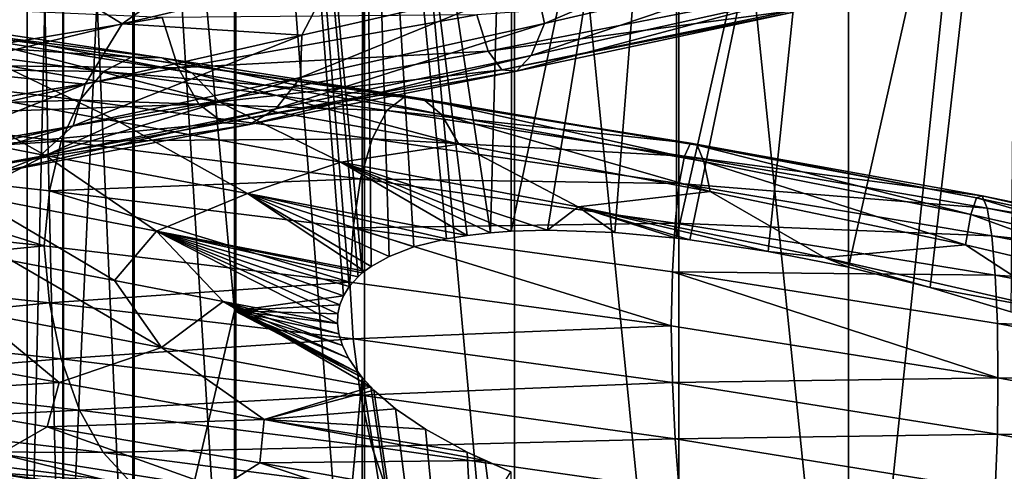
# Model space of a CAD drawing. Header units: metres. Extents: x -109 to 109, y -452 to 89.
# Tile 236 of 256: x -8.53 to 1.6, y -225.25 to -220.61. Entities that reach past the tile are written whole.
import ezdxf

# ---------------------------------------------------------------- set-up
doc = ezdxf.new("R2010")
doc.units = ezdxf.units.M
doc.layers.add('solid_K244270000C71_000_01', color=7, linetype='CONTINUOUS')
doc.layers.add('solid_k244270000c71_000_02', color=7, linetype='CONTINUOUS')

msp = doc.modelspace()

# ---------------------------------------------------------------- linework, layer by layer
at = {"layer": 'solid_K244270000C71_000_01'}
for points in [[(0, -229.722595, 872.870605), (1.767249, -229.698196, 872.686462), (1.767249, -212.790771, 874.421204)], [(0, -212.800186, 874.606689), (0, -229.722595, 872.870605), (1.767249, -212.790771, 874.421204)], [(0, -223.155762, 856.594849), (0, -215.02565, 857.409607), (1.744606, -215.434021, 857.558594)], [(0.841922, -223.36351, 856.611572), (0, -223.155762, 856.594849), (1.744606, -215.434021, 857.558594)], [(1.669951, -223.614487, 856.705383), (0.841922, -223.36351, 856.611572), (1.744606, -215.434021, 857.558594)], [(-1.4875, -222.068878, 855.529907), (-1.424114, -222.378555, 856.153381), (1.206081, -222.924881, 856.060974)], [(-1.4875, -222.068878, 855.529907), (1.206081, -222.924881, 856.060974), (1.259762, -222.613266, 855.437622)], [(1.259762, -222.613266, 855.437622), (3.967868, -223.223495, 855.821716), (1.317658, -222.443481, 854.742676)], [(1.317658, -222.443481, 854.742676), (4.150224, -223.054367, 855.148376), (1.375575, -222.420853, 854.027527)], [(3.967868, -223.223495, 855.821716), (4.150224, -223.054367, 855.148376), (1.317658, -222.443481, 854.742676)], [(1.375575, -222.420853, 854.027527), (4.332646, -223.0327, 854.454407), (1.429319, -222.550598, 853.343384)], [(4.150224, -223.054367, 855.148376), (4.332646, -223.0327, 854.454407), (1.375575, -222.420853, 854.027527)], [(1.429319, -222.550598, 853.343384), (4.501923, -223.163742, 853.789368), (1.475041, -222.831726, 852.737549)], [(4.332646, -223.0327, 854.454407), (4.501923, -223.163742, 853.789368), (1.429319, -222.550598, 853.343384)], [(1.259762, -222.613266, 855.437622), (1.206081, -222.924881, 856.060974), (3.79879, -223.534805, 856.4245)], [(1.259762, -222.613266, 855.437622), (3.79879, -223.534805, 856.4245), (3.967868, -223.223495, 855.821716)], [(1.475041, -222.831726, 852.737549), (4.645933, -223.446457, 853.199219), (1.510291, -223.237427, 852.243408)], [(4.501923, -223.163742, 853.789368), (4.645933, -223.446457, 853.199219), (1.475041, -222.831726, 852.737549)], [(-0.247535, -223.054703, 856.563171), (2.293734, -223.633865, 856.66803), (1.206081, -222.924881, 856.060974)], [(2.293734, -223.633865, 856.66803), (3.79879, -223.534805, 856.4245), (1.206081, -222.924881, 856.060974)], [(-0.247535, -223.054703, 856.563171), (0, -223.155762, 856.594849), (0.841922, -223.36351, 856.611572)], [(-0.247535, -223.054703, 856.563171), (0.841922, -223.36351, 856.611572), (2.293734, -223.633865, 856.66803)], [(-1.810102, -223.202164, 851.99054), (1.532973, -223.735199, 851.890747), (1.538916, -224.292633, 851.709656)], [(1.510291, -223.237427, 852.243408), (4.756962, -223.853912, 852.716431), (1.532973, -223.735199, 851.890747)], [(4.645933, -223.446457, 853.199219), (4.756962, -223.853912, 852.716431), (1.510291, -223.237427, 852.243408)], [(2.293734, -223.633865, 856.66803), (0.841922, -223.36351, 856.611572), (1.669951, -223.614487, 856.705383)], [(1.532973, -223.735199, 851.890747), (4.828402, -224.3535, 852.370361), (1.538916, -224.292633, 851.709656)], [(4.756962, -223.853912, 852.716431), (4.828402, -224.3535, 852.370361), (1.532973, -223.735199, 851.890747)], [(1.538916, -224.292633, 851.709656), (4.858267, -224.913895, 852.191467), (1.533129, -224.873367, 851.720825)], [(4.828402, -224.3535, 852.370361), (4.858267, -224.913895, 852.191467), (1.538916, -224.292633, 851.709656)], [(1.533129, -224.873367, 851.720825), (4.828893, -225.49469, 852.196533), (1.510584, -225.452072, 851.912903)], [(4.858267, -224.913895, 852.191467), (4.828893, -225.49469, 852.196533), (1.533129, -224.873367, 851.720825)]]:
    msp.add_3dface(points, dxfattribs=at)
at = {"layer": 'solid_k244270000c71_000_02'}
for points in [[(-6.320303, -208.846725, 860.614868), (-6.320303, -223.605194, 859.377258), (-7.364774, -212.154678, 861.878479)], [(-5.196816, -223.449951, 858.345825), (-6.320303, -223.605194, 859.377258), (-6.320303, -208.846725, 860.614868)], [(-5.137376, -223.354446, 858.311646), (-5.196816, -223.449951, 858.345825), (-6.320303, -208.846725, 860.614868)], [(-5.046694, -223.253204, 858.255615), (-5.137376, -223.354446, 858.311646), (-6.320303, -208.846725, 860.614868)], [(-5.004099, -223.215439, 858.228699), (-5.046694, -223.253204, 858.255615), (-6.320303, -208.846725, 860.614868)], [(-4.999055, -214.15802, 859.105774), (-5.004099, -223.215439, 858.228699), (-6.320303, -208.846725, 860.614868)], [(-7.364774, -212.154678, 861.878479), (-8.086726, -228.261978, 861.848022), (-8.086726, -212.23703, 863.502136)], [(-7.364774, -212.154678, 861.878479), (-7.364774, -228.048416, 860.236328), (-8.086726, -228.261978, 861.848022)], [(-6.320303, -223.605194, 859.377258), (-7.364774, -228.048416, 860.236328), (-7.364774, -212.154678, 861.878479)], [(-8.086726, -212.23703, 863.502136), (-8.454546, -228.490616, 863.573364), (-8.454546, -212.32518, 865.240295)], [(-8.086726, -212.23703, 863.502136), (-8.086726, -228.261978, 861.848022), (-8.454546, -228.490616, 863.573364)], [(-8.454546, -212.32518, 865.240295), (-8.452125, -228.724289, 865.336792), (-8.452125, -212.415283, 867.016907)], [(-8.454546, -212.32518, 865.240295), (-8.454546, -228.490616, 863.573364), (-8.452125, -228.724289, 865.336792)], [(-8.452125, -212.415283, 867.016907), (-8.079568, -228.952789, 867.061157), (-8.079568, -212.503387, 868.754089)], [(-8.452125, -212.415283, 867.016907), (-8.452125, -228.724289, 865.336792), (-8.079568, -228.952789, 867.061157)], [(-8.079568, -212.503387, 868.754089), (-7.353192, -229.166107, 868.670898), (-7.353192, -212.585632, 870.375793)], [(-8.079568, -212.503387, 868.754089), (-8.079568, -228.952789, 867.061157), (-7.353192, -229.166107, 868.670898)], [(-7.353192, -212.585632, 870.375793), (-6.304805, -229.354889, 870.095459), (-6.304805, -212.658417, 871.810974)], [(-7.353192, -212.585632, 870.375793), (-7.353192, -229.166107, 868.670898), (-6.304805, -229.354889, 870.095459)], [(-6.304805, -212.658417, 871.810974), (-4.980319, -229.510864, 871.272583), (-4.980319, -212.718552, 872.996826)], [(-6.304805, -212.658417, 871.810974), (-6.304805, -229.354889, 870.095459), (-4.980319, -229.510864, 871.272583)], [(-4.980319, -212.718552, 872.996826), (-3.437735, -229.627228, 872.150635), (-3.437735, -212.763428, 873.881409)], [(-4.980319, -212.718552, 872.996826), (-4.980319, -229.510864, 871.272583), (-3.437735, -229.627228, 872.150635)], [(-3.437735, -212.763428, 873.881409), (-1.744606, -229.698853, 872.691162), (-1.744606, -212.791046, 874.425964)], [(-3.437735, -212.763428, 873.881409), (-3.437735, -229.627228, 872.150635), (-1.744606, -229.698853, 872.691162)], [(-1.744606, -212.791046, 874.425964), (0, -229.722595, 872.870605), (0, -212.800186, 874.606689)], [(-1.744606, -212.791046, 874.425964), (-1.744606, -229.698853, 872.691162), (0, -229.722595, 872.870605)], [(-4.981147, -223.196823, 858.214172), (-5.004099, -223.215439, 858.228699), (-4.999055, -214.15802, 859.105774)], [(-4.914309, -223.148346, 858.171875), (-4.981147, -223.196823, 858.214172), (-4.999055, -214.15802, 859.105774)], [(-4.728751, -223.044464, 858.055603), (-4.914309, -223.148346, 858.171875), (-4.999055, -214.15802, 859.105774)], [(-4.474492, -222.946671, 857.902466), (-4.728751, -223.044464, 858.055603), (-4.999055, -214.15802, 859.105774)], [(-4.13848, -222.863464, 857.71344), (-4.474492, -222.946671, 857.902466), (-4.999055, -214.15802, 859.105774)], [(-3.92521, -222.82869, 857.601868), (-4.13848, -222.863464, 857.71344), (-4.999055, -214.15802, 859.105774)], [(-3.684979, -222.801849, 857.483948), (-3.92521, -222.82869, 857.601868), (-4.999055, -214.15802, 859.105774)], [(-3.458888, -214.350021, 858.199219), (-3.684979, -222.801849, 857.483948), (-4.999055, -214.15802, 859.105774)], [(-3.458888, -214.350021, 858.199219), (-3.469992, -222.786743, 857.385254), (-3.684979, -222.801849, 857.483948)], [(-1.767249, -214.662766, 857.624146), (-3.469992, -222.786743, 857.385254), (-3.458888, -214.350021, 858.199219)], [(-1.767249, -214.662766, 857.624146), (-3.098635, -222.776749, 857.229736), (-3.469992, -222.786743, 857.385254)], [(-1.767249, -214.662766, 857.624146), (-2.403983, -222.800003, 856.987366), (-3.098635, -222.776749, 857.229736)], [(-1.767249, -214.662766, 857.624146), (-1.769144, -222.857574, 856.81842), (-2.403983, -222.800003, 856.987366)], [(-1.767249, -214.662766, 857.624146), (0, -215.02565, 857.409607), (-1.769144, -222.857574, 856.81842)], [(-1.631445, -222.873886, 856.788147), (-1.769144, -222.857574, 856.81842), (0, -215.02565, 857.409607)], [(-0.825107, -222.993423, 856.655029), (-1.631445, -222.873886, 856.788147), (0, -215.02565, 857.409607)], [(-0.825107, -222.993423, 856.655029), (0, -215.02565, 857.409607), (0, -223.155762, 856.594849)], [(-3.12808, -220.65152, 885.915833), (-3.221327, -220.220642, 885.359863), (-0.715822, -219.620224, 885.772766)], [(-0.516443, -220.04686, 886.304565), (-3.12808, -220.65152, 885.915833), (-0.715822, -219.620224, 885.772766)], [(-8.191785, -220.212219, 882.25238), (-9.975617, -220.663269, 880.580688), (-8.724087, -219.684402, 881.75293)], [(-7.475451, -220.65506, 883.047546), (-8.191785, -220.212219, 882.25238), (-6.150675, -219.716278, 883.584473)], [(-5.299277, -220.144638, 884.242493), (-7.475451, -220.65506, 883.047546), (-6.150675, -219.716278, 883.584473)], [(-3.267411, -220.97879, 886.532166), (-3.12808, -220.65152, 885.915833), (-0.516443, -220.04686, 886.304565)], [(-0.539446, -220.374176, 886.936218), (-3.267411, -220.97879, 886.532166), (-0.516443, -220.04686, 886.304565)], [(-9.417956, -221.118179, 881.48877), (-9.975617, -220.663269, 880.580688), (-8.191785, -220.212219, 882.25238)], [(-7.475451, -220.65506, 883.047546), (-9.417956, -221.118179, 881.48877), (-8.191785, -220.212219, 882.25238)], [(-5.625711, -220.771881, 884.511597), (-7.475451, -220.65506, 883.047546), (-5.299277, -220.144638, 884.242493)], [(-5.641387, -221.204315, 885.072693), (-5.625711, -220.771881, 884.511597), (-3.221327, -220.220642, 885.359863)], [(-3.12808, -220.65152, 885.915833), (-5.641387, -221.204315, 885.072693), (-3.221327, -220.220642, 885.359863)], [(-3.221327, -220.220642, 885.359863), (-5.625711, -220.771881, 884.511597), (-5.299277, -220.144638, 884.242493)], [(-3.825118, -220.561493, 889.184265), (-3.706828, -220.933945, 888.591797), (-0.611993, -220.327454, 889.040894)], [(-0.611993, -220.327454, 889.040894), (-3.706828, -220.933945, 888.591797), (-0.589017, -220.52153, 888.355591)], [(-3.417562, -221.139648, 887.21698), (-3.267411, -220.97879, 886.532166), (-0.539446, -220.374176, 886.936218)], [(-0.564236, -220.534744, 887.636902), (-3.417562, -221.139648, 887.21698), (-0.539446, -220.374176, 886.936218)], [(-10.137785, -220.454575, 887.35437), (-9.988704, -221.072662, 887.05249), (-7.062748, -220.589691, 888.627014)], [(-3.706828, -220.933945, 888.591797), (-3.567659, -221.12706, 887.920288), (-0.589017, -220.52153, 888.355591)], [(-0.589017, -220.52153, 888.355591), (-3.567659, -221.12706, 887.920288), (-0.564236, -220.534744, 887.636902)], [(-3.567659, -221.12706, 887.920288), (-3.417562, -221.139648, 887.21698), (-0.564236, -220.534744, 887.636902)], [(-7.062748, -220.589691, 888.627014), (-9.988704, -221.072662, 887.05249), (-6.898473, -221.10701, 888.168762)], [(-9.53485, -220.633316, 858.039856), (-7.068722, -221.003647, 856.50769), (-9.953952, -220.63678, 857.456909)], [(-6.758131, -221.15921, 857.135864), (-7.068722, -221.003647, 856.50769), (-9.53485, -220.633316, 858.039856)], [(-9.115899, -220.779678, 858.604126), (-6.758131, -221.15921, 857.135864), (-9.53485, -220.633316, 858.039856)], [(-7.062748, -220.589691, 888.627014), (-6.898473, -221.10701, 888.168762), (-3.825118, -220.561493, 889.184265)], [(-3.825118, -220.561493, 889.184265), (-6.898473, -221.10701, 888.168762), (-3.706828, -220.933945, 888.591797)], [(-9.953952, -220.63678, 857.456909), (-7.379426, -220.996658, 855.860474), (-10.342853, -220.793808, 856.896851)], [(-7.068722, -221.003647, 856.50769), (-7.379426, -220.996658, 855.860474), (-9.953952, -220.63678, 857.456909)], [(-7.85483, -221.272842, 883.25354), (-9.417956, -221.118179, 881.48877), (-7.475451, -220.65506, 883.047546)], [(-5.625711, -220.771881, 884.511597), (-7.85483, -221.272842, 883.25354), (-7.475451, -220.65506, 883.047546)], [(-5.892666, -221.528671, 885.653748), (-5.641387, -221.204315, 885.072693), (-3.12808, -220.65152, 885.915833)], [(-3.267411, -220.97879, 886.532166), (-5.892666, -221.528671, 885.653748), (-3.12808, -220.65152, 885.915833)], [(-10.342853, -220.793808, 856.896851), (-7.66774, -221.142563, 855.24054), (-10.673707, -221.101883, 856.398254)], [(-7.379426, -220.996658, 855.860474), (-7.66774, -221.142563, 855.24054), (-10.342853, -220.793808, 856.896851)], [(-9.115899, -220.779678, 858.604126), (-8.727453, -221.072037, 859.107849), (-6.470154, -221.458969, 857.698547)], [(-9.115899, -220.779678, 858.604126), (-6.470154, -221.458969, 857.698547), (-6.758131, -221.15921, 857.135864)], [(-7.978501, -221.703918, 883.799988), (-7.85483, -221.272842, 883.25354), (-5.625711, -220.771881, 884.511597)], [(-5.641387, -221.204315, 885.072693), (-7.978501, -221.703918, 883.799988), (-5.625711, -220.771881, 884.511597)], [(-6.898473, -221.10701, 888.168762), (-6.68514, -221.479019, 887.604675), (-3.706828, -220.933945, 888.591797)], [(-3.706828, -220.933945, 888.591797), (-6.68514, -221.479019, 887.604675), (-3.567659, -221.12706, 887.920288)], [(-7.379426, -220.996658, 855.860474), (-4.57305, -221.40863, 854.73877), (-7.66774, -221.142563, 855.24054)], [(-4.380506, -221.423691, 855.430176), (-4.57305, -221.40863, 854.73877), (-7.379426, -220.996658, 855.860474)], [(-7.068722, -221.003647, 856.50769), (-4.380506, -221.423691, 855.430176), (-7.379426, -220.996658, 855.860474)], [(-4.188031, -221.586441, 856.102234), (-4.380506, -221.423691, 855.430176), (-7.068722, -221.003647, 856.50769)], [(-6.758131, -221.15921, 857.135864), (-4.188031, -221.586441, 856.102234), (-7.068722, -221.003647, 856.50769)], [(-6.163459, -221.687103, 886.300903), (-5.892666, -221.528671, 885.653748), (-3.267411, -220.97879, 886.532166)], [(-3.417562, -221.139648, 887.21698), (-6.163459, -221.687103, 886.300903), (-3.267411, -220.97879, 886.532166)], [(-10.673707, -221.101883, 856.398254), (-7.913022, -221.439423, 854.690674), (-10.928786, -221.532608, 855.988464)], [(-7.66774, -221.142563, 855.24054), (-7.913022, -221.439423, 854.690674), (-10.673707, -221.101883, 856.398254)], [(-9.988704, -221.072662, 887.05249), (-9.756373, -221.588593, 886.628174), (-6.898473, -221.10701, 888.168762)], [(-7.85483, -221.272842, 883.25354), (-9.838444, -221.724167, 881.623474), (-9.417956, -221.118179, 881.48877)], [(-6.898473, -221.10701, 888.168762), (-9.756373, -221.588593, 886.628174), (-6.68514, -221.479019, 887.604675)], [(-9.546457, -221.289108, 860.474182), (-7.505231, -221.661362, 858.89032), (-8.727453, -221.072037, 859.107849)], [(-7.505231, -221.661362, 858.89032), (-6.470154, -221.458969, 857.698547), (-8.727453, -221.072037, 859.107849)], [(-7.66774, -221.142563, 855.24054), (-4.751719, -221.546051, 854.077515), (-7.913022, -221.439423, 854.690674)], [(-4.57305, -221.40863, 854.73877), (-4.751719, -221.546051, 854.077515), (-7.66774, -221.142563, 855.24054)], [(-6.68514, -221.479019, 887.604675), (-6.434155, -221.672836, 886.967102), (-3.567659, -221.12706, 887.920288)], [(-3.567659, -221.12706, 887.920288), (-6.434155, -221.672836, 886.967102), (-3.417562, -221.139648, 887.21698)], [(-6.434155, -221.672836, 886.967102), (-6.163459, -221.687103, 886.300903), (-3.417562, -221.139648, 887.21698)], [(-8.33388, -222.022446, 884.32666), (-7.978501, -221.703918, 883.799988), (-5.641387, -221.204315, 885.072693)], [(-5.892666, -221.528671, 885.653748), (-8.33388, -222.022446, 884.32666), (-5.641387, -221.204315, 885.072693)], [(-6.758131, -221.15921, 857.135864), (-6.470154, -221.458969, 857.698547), (-4.009571, -221.892075, 856.7052)], [(-6.758131, -221.15921, 857.135864), (-4.009571, -221.892075, 856.7052), (-4.188031, -221.586441, 856.102234)], [(-10.093491, -221.651566, 861.574524), (-8.266455, -222.006622, 859.893372), (-9.546457, -221.289108, 860.474182)], [(-10.066047, -222.15097, 882.136719), (-9.838444, -221.724167, 881.623474), (-7.85483, -221.272842, 883.25354)], [(-7.978501, -221.703918, 883.799988), (-10.066047, -222.15097, 882.136719), (-7.85483, -221.272842, 883.25354)], [(-8.266455, -222.006622, 859.893372), (-7.505231, -221.661362, 858.89032), (-9.546457, -221.289108, 860.474182)], [(-7.913022, -221.439423, 854.690674), (-8.102126, -221.859512, 854.241028), (-10.928786, -221.532608, 855.988464)], [(-7.913022, -221.439423, 854.690674), (-4.90372, -221.834473, 853.492065), (-8.102126, -221.859512, 854.241028)], [(-4.751719, -221.546051, 854.077515), (-4.90372, -221.834473, 853.492065), (-7.913022, -221.439423, 854.690674)], [(-4.57305, -221.40863, 854.73877), (-1.62425, -221.880905, 854.121033), (-4.751719, -221.546051, 854.077515)], [(-1.555862, -221.901291, 854.835327), (-1.62425, -221.880905, 854.121033), (-4.57305, -221.40863, 854.73877)], [(-4.380506, -221.423691, 855.430176), (-1.555862, -221.901291, 854.835327), (-4.57305, -221.40863, 854.73877)], [(-1.4875, -222.068878, 855.529907), (-1.555862, -221.901291, 854.835327), (-4.380506, -221.423691, 855.430176)], [(-4.188031, -221.586441, 856.102234), (-1.4875, -222.068878, 855.529907), (-4.380506, -221.423691, 855.430176)], [(-10.928786, -221.532608, 855.988464), (-8.102126, -221.859512, 854.241028), (-11.092916, -222.051758, 855.692322)], [(-9.756373, -221.588593, 886.628174), (-9.454659, -221.961121, 886.108704), (-6.68514, -221.479019, 887.604675)], [(-6.68514, -221.479019, 887.604675), (-9.454659, -221.961121, 886.108704), (-6.434155, -221.672836, 886.967102)], [(-8.716858, -222.175705, 884.915771), (-8.33388, -222.022446, 884.32666), (-5.892666, -221.528671, 885.653748)], [(-6.163459, -221.687103, 886.300903), (-8.716858, -222.175705, 884.915771), (-5.892666, -221.528671, 885.653748)], [(-7.505231, -221.661362, 858.89032), (-5.225837, -222.074539, 857.68988), (-6.470154, -221.458969, 857.698547)], [(-5.225837, -222.074539, 857.68988), (-4.009571, -221.892075, 856.7052), (-6.470154, -221.458969, 857.698547)], [(-4.751719, -221.546051, 854.077515), (-1.687709, -222.012833, 853.438049), (-4.90372, -221.834473, 853.492065)], [(-1.62425, -221.880905, 854.121033), (-1.687709, -222.012833, 853.438049), (-4.751719, -221.546051, 854.077515)], [(-4.188031, -221.586441, 856.102234), (-4.009571, -221.892075, 856.7052), (-1.424114, -222.378555, 856.153381)], [(-4.188031, -221.586441, 856.102234), (-1.424114, -222.378555, 856.153381), (-1.4875, -222.068878, 855.529907)], [(-10.51441, -222.460846, 882.591797), (-10.066047, -222.15097, 882.136719), (-7.978501, -221.703918, 883.799988)], [(-8.33388, -222.022446, 884.32666), (-10.51441, -222.460846, 882.591797), (-7.978501, -221.703918, 883.799988)], [(-9.05019, -222.411804, 860.845337), (-8.266455, -222.006622, 859.893372), (-10.093491, -221.651566, 861.574524)], [(-9.454659, -221.961121, 886.108704), (-9.099696, -222.157394, 885.524231), (-6.434155, -221.672836, 886.967102)], [(-6.434155, -221.672836, 886.967102), (-9.099696, -222.157394, 885.524231), (-6.163459, -221.687103, 886.300903)], [(-9.099696, -222.157394, 885.524231), (-8.716858, -222.175705, 884.915771), (-6.163459, -221.687103, 886.300903)], [(-8.266455, -222.006622, 859.893372), (-6.183937, -222.397003, 858.553589), (-7.505231, -221.661362, 858.89032)], [(-6.183937, -222.397003, 858.553589), (-5.225837, -222.074539, 857.68988), (-7.505231, -221.661362, 858.89032)], [(-4.90372, -221.834473, 853.492065), (-5.020909, -222.246658, 853.014648), (-8.102126, -221.859512, 854.241028)], [(-4.90372, -221.834473, 853.492065), (-1.741697, -222.295914, 852.83374), (-5.020909, -222.246658, 853.014648)], [(-1.687709, -222.012833, 853.438049), (-1.741697, -222.295914, 852.83374), (-4.90372, -221.834473, 853.492065)], [(-8.102126, -221.859512, 854.241028), (-8.223804, -222.369354, 853.918884), (-11.092916, -222.051758, 855.692322)], [(-8.102126, -221.859512, 854.241028), (-5.020909, -222.246658, 853.014648), (-8.223804, -222.369354, 853.918884)], [(-5.225837, -222.074539, 857.68988), (-2.780577, -222.536667, 856.906616), (-4.009571, -221.892075, 856.7052)], [(-2.780577, -222.536667, 856.906616), (-1.424114, -222.378555, 856.153381), (-4.009571, -221.892075, 856.7052)], [(-1.62425, -221.880905, 854.121033), (1.375575, -222.420853, 854.027527), (-1.687709, -222.012833, 853.438049)], [(1.317658, -222.443481, 854.742676), (1.375575, -222.420853, 854.027527), (-1.62425, -221.880905, 854.121033)], [(-1.555862, -221.901291, 854.835327), (1.317658, -222.443481, 854.742676), (-1.62425, -221.880905, 854.121033)], [(1.259762, -222.613266, 855.437622), (1.317658, -222.443481, 854.742676), (-1.555862, -221.901291, 854.835327)], [(-1.4875, -222.068878, 855.529907), (1.259762, -222.613266, 855.437622), (-1.555862, -221.901291, 854.835327)], [(-11.092916, -222.051758, 855.692322), (-8.276824, -222.934662, 853.756592), (-11.153369, -222.625076, 855.536682)], [(-11.092916, -222.051758, 855.692322), (-8.223804, -222.369354, 853.918884), (-8.276824, -222.934662, 853.756592)], [(-10.997592, -222.606232, 883.104187), (-10.51441, -222.460846, 882.591797), (-8.33388, -222.022446, 884.32666)], [(-8.716858, -222.175705, 884.915771), (-10.997592, -222.606232, 883.104187), (-8.33388, -222.022446, 884.32666)], [(-9.05019, -222.411804, 860.845337), (-7.123939, -222.784073, 859.349182), (-8.266455, -222.006622, 859.893372)], [(-7.123939, -222.784073, 859.349182), (-6.183937, -222.397003, 858.553589), (-8.266455, -222.006622, 859.893372)], [(-1.687709, -222.012833, 853.438049), (1.429319, -222.550598, 853.343384), (-1.741697, -222.295914, 852.83374)], [(1.375575, -222.420853, 854.027527), (1.429319, -222.550598, 853.343384), (-1.687709, -222.012833, 853.438049)], [(-6.183937, -222.397003, 858.553589), (-3.92521, -222.82869, 857.601868), (-5.225837, -222.074539, 857.68988)], [(-5.225837, -222.074539, 857.68988), (-3.92521, -222.82869, 857.601868), (-3.684979, -222.801849, 857.483948)], [(-5.225837, -222.074539, 857.68988), (-3.684979, -222.801849, 857.483948), (-3.469992, -222.786743, 857.385254)], [(-5.225837, -222.074539, 857.68988), (-3.469992, -222.786743, 857.385254), (-3.098635, -222.776749, 857.229736)], [(-5.225837, -222.074539, 857.68988), (-3.098635, -222.776749, 857.229736), (-2.780577, -222.536667, 856.906616)], [(-5.020909, -222.246658, 853.014648), (-5.096313, -222.749695, 852.674133), (-8.223804, -222.369354, 853.918884)], [(-5.020909, -222.246658, 853.014648), (-1.78332, -222.703217, 852.341309), (-5.096313, -222.749695, 852.674133)], [(-1.741697, -222.295914, 852.83374), (-1.78332, -222.703217, 852.341309), (-5.020909, -222.246658, 853.014648)], [(-1.741697, -222.295914, 852.83374), (1.475041, -222.831726, 852.737549), (-1.78332, -222.703217, 852.341309)], [(1.429319, -222.550598, 853.343384), (1.475041, -222.831726, 852.737549), (-1.741697, -222.295914, 852.83374)], [(-9.05019, -222.411804, 860.845337), (-8.606345, -223.090607, 860.499756), (-7.555635, -223.293182, 859.678162)], [(-9.05019, -222.411804, 860.845337), (-7.555635, -223.293182, 859.678162), (-7.123939, -222.784073, 859.349182)], [(-8.223804, -222.369354, 853.918884), (-5.131908, -223.309891, 852.502197), (-8.276824, -222.934662, 853.756592)], [(-8.223804, -222.369354, 853.918884), (-5.096313, -222.749695, 852.674133), (-5.131908, -223.309891, 852.502197)], [(-7.123939, -222.784073, 859.349182), (-4.981147, -223.196823, 858.214172), (-6.183937, -222.397003, 858.553589)], [(-6.183937, -222.397003, 858.553589), (-4.981147, -223.196823, 858.214172), (-4.914309, -223.148346, 858.171875)], [(-6.183937, -222.397003, 858.553589), (-4.914309, -223.148346, 858.171875), (-4.728751, -223.044464, 858.055603)], [(-6.183937, -222.397003, 858.553589), (-4.728751, -223.044464, 858.055603), (-4.474492, -222.946671, 857.902466)], [(-6.183937, -222.397003, 858.553589), (-4.474492, -222.946671, 857.902466), (-4.13848, -222.863464, 857.71344)], [(-6.183937, -222.397003, 858.553589), (-4.13848, -222.863464, 857.71344), (-3.92521, -222.82869, 857.601868)], [(-2.780577, -222.536667, 856.906616), (-0.247535, -223.054703, 856.563171), (-1.424114, -222.378555, 856.153381)], [(-0.247535, -223.054703, 856.563171), (1.206081, -222.924881, 856.060974), (-1.424114, -222.378555, 856.153381)], [(-2.780577, -222.536667, 856.906616), (-3.098635, -222.776749, 857.229736), (-2.403983, -222.800003, 856.987366)], [(-2.780577, -222.536667, 856.906616), (-2.403983, -222.800003, 856.987366), (-1.769144, -222.857574, 856.81842)], [(-2.780577, -222.536667, 856.906616), (-1.769144, -222.857574, 856.81842), (-1.631445, -222.873886, 856.788147)], [(-2.780577, -222.536667, 856.906616), (-1.631445, -222.873886, 856.788147), (-0.825107, -222.993423, 856.655029)], [(-2.780577, -222.536667, 856.906616), (-0.825107, -222.993423, 856.655029), (-0.247535, -223.054703, 856.563171)], [(-11.153369, -222.625076, 855.536682), (-8.276824, -222.934662, 853.756592), (-11.094045, -223.214172, 855.533386)], [(-5.096313, -222.749695, 852.674133), (-1.823903, -223.759949, 851.811829), (-5.131908, -223.309891, 852.502197)], [(-1.78332, -222.703217, 852.341309), (-1.810102, -223.202164, 851.99054), (-5.096313, -222.749695, 852.674133)], [(-5.096313, -222.749695, 852.674133), (-1.810102, -223.202164, 851.99054), (-1.823903, -223.759949, 851.811829)], [(-1.78332, -222.703217, 852.341309), (1.510291, -223.237427, 852.243408), (-1.810102, -223.202164, 851.99054)], [(1.475041, -222.831726, 852.737549), (1.510291, -223.237427, 852.243408), (-1.78332, -222.703217, 852.341309)], [(-7.123939, -222.784073, 859.349182), (-7.555635, -223.293182, 859.678162), (-6.437478, -223.506821, 858.963257)], [(-7.123939, -222.784073, 859.349182), (-5.258581, -223.733643, 858.359497), (-5.254601, -223.636856, 858.368286)], [(-7.123939, -222.784073, 859.349182), (-6.437478, -223.506821, 858.963257), (-5.258581, -223.733643, 858.359497)], [(-7.123939, -222.784073, 859.349182), (-5.254601, -223.636856, 858.368286), (-5.234445, -223.543106, 858.363892)], [(-7.123939, -222.784073, 859.349182), (-5.234445, -223.543106, 858.363892), (-5.196816, -223.449951, 858.345825)], [(-7.123939, -222.784073, 859.349182), (-5.196816, -223.449951, 858.345825), (-5.137376, -223.354446, 858.311646)], [(-7.123939, -222.784073, 859.349182), (-5.137376, -223.354446, 858.311646), (-5.046694, -223.253204, 858.255615)], [(-7.123939, -222.784073, 859.349182), (-5.046694, -223.253204, 858.255615), (-5.004099, -223.215439, 858.228699)], [(-7.123939, -222.784073, 859.349182), (-5.004099, -223.215439, 858.228699), (-4.981147, -223.196823, 858.214172)], [(-8.276824, -222.934662, 853.756592), (-8.224642, -223.520477, 853.757751), (-11.094045, -223.214172, 855.533386)], [(-8.276824, -222.934662, 853.756592), (-5.131908, -223.309891, 852.502197), (-8.224642, -223.520477, 853.757751)], [(-0.247535, -223.054703, 856.563171), (-0.825107, -222.993423, 856.655029), (0, -223.155762, 856.594849)], [(-9.005965, -223.615692, 860.642212), (-7.070122, -223.979935, 859.150085), (-8.606345, -223.090607, 860.499756)], [(-7.070122, -223.979935, 859.150085), (-7.555635, -223.293182, 859.678162), (-8.606345, -223.090607, 860.499756)], [(-11.094045, -223.214172, 855.533386), (-8.224642, -223.520477, 853.757751), (-10.930902, -223.793747, 855.679443)], [(-1.810102, -223.202164, 851.99054), (1.538916, -224.292633, 851.709656), (-1.823903, -223.759949, 851.811829)], [(1.510291, -223.237427, 852.243408), (1.532973, -223.735199, 851.890747), (-1.810102, -223.202164, 851.99054)], [(-5.131908, -223.309891, 852.502197), (-5.096832, -223.892868, 852.510498), (-8.224642, -223.520477, 853.757751)], [(-7.070122, -223.979935, 859.150085), (-6.437478, -223.506821, 858.963257), (-7.555635, -223.293182, 859.678162)], [(-5.131908, -223.309891, 852.502197), (-1.823903, -223.759949, 851.811829), (-5.096832, -223.892868, 852.510498)], [(-5.196816, -223.449951, 858.345825), (-5.234445, -223.543106, 858.363892), (-6.320303, -223.605194, 859.377258)], [(-8.224642, -223.520477, 853.757751), (-8.103694, -224.098999, 853.927795), (-10.930902, -223.793747, 855.679443)], [(-8.224642, -223.520477, 853.757751), (-5.096832, -223.892868, 852.510498), (-8.103694, -224.098999, 853.927795)], [(-7.070122, -223.979935, 859.150085), (-4.917452, -224.385483, 858.02063), (-6.437478, -223.506821, 858.963257)], [(-6.437478, -223.506821, 858.963257), (-5.004338, -224.289871, 858.095764), (-5.040171, -224.24585, 858.127747)], [(-6.437478, -223.506821, 858.963257), (-4.917452, -224.385483, 858.02063), (-5.004338, -224.289871, 858.095764)], [(-6.437478, -223.506821, 858.963257), (-5.040171, -224.24585, 858.127747), (-5.144349, -224.092606, 858.225647)], [(-6.437478, -223.506821, 858.963257), (-5.144349, -224.092606, 858.225647), (-5.20873, -223.959351, 858.292175)], [(-6.437478, -223.506821, 858.963257), (-5.20873, -223.959351, 858.292175), (-5.244652, -223.84082, 858.335144)], [(-6.437478, -223.506821, 858.963257), (-5.244652, -223.84082, 858.335144), (-5.258581, -223.733643, 858.359497)], [(-5.234445, -223.543106, 858.363892), (-5.254601, -223.636856, 858.368286), (-6.320303, -223.605194, 859.377258)], [(-9.978562, -224.003845, 861.13678), (-8.123567, -224.341904, 859.467224), (-9.005965, -223.615692, 860.642212)], [(-8.123567, -224.341904, 859.467224), (-7.070122, -223.979935, 859.150085), (-9.005965, -223.615692, 860.642212)], [(-6.320303, -223.605194, 859.377258), (-6.320303, -238.226547, 857.019226), (-7.364774, -228.048416, 860.236328)], [(-5.004338, -224.289871, 858.095764), (-6.320303, -238.226547, 857.019226), (-6.320303, -223.605194, 859.377258)], [(-5.040171, -224.24585, 858.127747), (-5.004338, -224.289871, 858.095764), (-6.320303, -223.605194, 859.377258)], [(-5.144349, -224.092606, 858.225647), (-5.040171, -224.24585, 858.127747), (-6.320303, -223.605194, 859.377258)], [(-5.20873, -223.959351, 858.292175), (-5.144349, -224.092606, 858.225647), (-6.320303, -223.605194, 859.377258)], [(-5.244652, -223.84082, 858.335144), (-5.20873, -223.959351, 858.292175), (-6.320303, -223.605194, 859.377258)], [(-5.258581, -223.733643, 858.359497), (-5.244652, -223.84082, 858.335144), (-6.320303, -223.605194, 859.377258)], [(-5.254601, -223.636856, 858.368286), (-5.258581, -223.733643, 858.359497), (-6.320303, -223.605194, 859.377258)], [(-1.823903, -223.759949, 851.811829), (-1.810286, -224.340988, 851.823975), (-5.096832, -223.892868, 852.510498)], [(-1.823903, -223.759949, 851.811829), (1.538916, -224.292633, 851.709656), (-1.810286, -224.340988, 851.823975)], [(-10.930902, -223.793747, 855.679443), (-8.103694, -224.098999, 853.927795), (-10.676655, -224.318665, 855.958679)], [(-8.123567, -224.341904, 859.467224), (-6.015418, -224.720535, 858.144897), (-7.070122, -223.979935, 859.150085)], [(-5.096832, -223.892868, 852.510498), (-5.021881, -224.470932, 852.696472), (-8.103694, -224.098999, 853.927795)], [(-6.015418, -224.720535, 858.144897), (-4.917452, -224.385483, 858.02063), (-7.070122, -223.979935, 859.150085)], [(-5.096832, -223.892868, 852.510498), (-1.810286, -224.340988, 851.823975), (-5.021881, -224.470932, 852.696472)], [(-10.177506, -224.469391, 860.649353), (-8.123567, -224.341904, 859.467224), (-9.978562, -224.003845, 861.13678)], [(-8.103694, -224.098999, 853.927795), (-7.915207, -224.626144, 854.244995), (-10.676655, -224.318665, 855.958679)], [(-8.103694, -224.098999, 853.927795), (-5.021881, -224.470932, 852.696472), (-7.915207, -224.626144, 854.244995)], [(-10.676655, -224.318665, 855.958679), (-7.915207, -224.626144, 854.244995), (-10.346482, -224.749374, 856.356323)], [(-10.177506, -224.469391, 860.649353), (-8.246707, -224.797333, 858.951416), (-8.123567, -224.341904, 859.467224)], [(-8.246707, -224.797333, 858.951416), (-6.015418, -224.720535, 858.144897), (-8.123567, -224.341904, 859.467224)], [(-5.004338, -224.289871, 858.095764), (-4.999055, -238.740402, 855.699951), (-6.320303, -238.226547, 857.019226)], [(-6.015418, -224.720535, 858.144897), (-4.883484, -224.419479, 857.992126), (-4.917452, -224.385483, 858.02063)], [(-1.810286, -224.340988, 851.823975), (-1.783665, -224.919128, 852.017456), (-5.021881, -224.470932, 852.696472)], [(-3.458888, -234.088364, 855.689087), (-4.999055, -238.740402, 855.699951), (-5.004338, -224.289871, 858.095764)], [(-4.917452, -224.385483, 858.02063), (-3.458888, -234.088364, 855.689087), (-5.004338, -224.289871, 858.095764)], [(-4.917452, -224.385483, 858.02063), (-4.883484, -224.419479, 857.992126), (-3.458888, -234.088364, 855.689087)], [(1.538916, -224.292633, 851.709656), (1.533129, -224.873367, 851.720825), (-1.810286, -224.340988, 851.823975)], [(-1.810286, -224.340988, 851.823975), (1.533129, -224.873367, 851.720825), (-1.783665, -224.919128, 852.017456)], [(-8.731084, -225.075058, 858.560791), (-8.246707, -224.797333, 858.951416), (-10.177506, -224.469391, 860.649353)], [(-5.021881, -224.470932, 852.696472), (-4.905075, -225.000076, 853.039368), (-7.915207, -224.626144, 854.244995)], [(-6.015418, -224.720535, 858.144897), (-4.662193, -224.610626, 857.816223), (-4.883484, -224.419479, 857.992126)], [(-5.021881, -224.470932, 852.696472), (-1.783665, -224.919128, 852.017456), (-4.905075, -225.000076, 853.039368)], [(-4.883484, -224.419479, 857.992126), (-4.662193, -224.610626, 857.816223), (-3.458888, -234.088364, 855.689087)], [(-7.915207, -224.626144, 854.244995), (-7.670432, -225.062347, 854.692322), (-10.346482, -224.749374, 856.356323)], [(-7.915207, -224.626144, 854.244995), (-4.905075, -225.000076, 853.039368), (-7.670432, -225.062347, 854.692322)], [(-6.015418, -224.720535, 858.144897), (-4.353804, -224.822128, 857.594299), (-4.662193, -224.610626, 857.816223)], [(-4.662193, -224.610626, 857.816223), (-4.353804, -224.822128, 857.594299), (-3.458888, -234.088364, 855.689087)], [(-10.346482, -224.749374, 856.356323), (-7.670432, -225.062347, 854.692322), (-9.958036, -225.051056, 856.853577)], [(-8.246707, -224.797333, 858.951416), (-6.059013, -225.168671, 857.614197), (-6.015418, -224.720535, 858.144897)], [(-6.059013, -225.168671, 857.614197), (-3.739728, -225.14473, 857.216431), (-6.015418, -224.720535, 858.144897)], [(-6.015418, -224.720535, 858.144897), (-3.739728, -225.14473, 857.216431), (-3.922817, -225.058167, 857.321106)], [(-6.015418, -224.720535, 858.144897), (-3.922817, -225.058167, 857.321106), (-4.353804, -224.822128, 857.594299)], [(-8.731084, -225.075058, 858.560791), (-6.472845, -225.431519, 857.142944), (-8.246707, -224.797333, 858.951416)], [(-6.472845, -225.431519, 857.142944), (-6.059013, -225.168671, 857.614197), (-8.246707, -224.797333, 858.951416)], [(-4.353804, -224.822128, 857.594299), (-3.922817, -225.058167, 857.321106), (-3.458888, -234.088364, 855.689087)], [(1.533129, -224.873367, 851.720825), (1.510584, -225.452072, 851.912903), (-1.783665, -224.919128, 852.017456)], [(-1.783665, -224.919128, 852.017456), (-1.742178, -225.449875, 852.372864), (-4.905075, -225.000076, 853.039368)], [(-1.783665, -224.919128, 852.017456), (1.510584, -225.452072, 851.912903), (-1.742178, -225.449875, 852.372864)], [(-9.958036, -225.051056, 856.853577), (-7.382454, -225.372528, 855.248413), (-9.539086, -225.210846, 857.414185)], [(-7.670432, -225.062347, 854.692322), (-7.382454, -225.372528, 855.248413), (-9.958036, -225.051056, 856.853577)], [(-9.119985, -225.221344, 857.997009), (-6.761159, -225.565536, 856.519531), (-8.731084, -225.075058, 858.560791)], [(-6.761159, -225.565536, 856.519531), (-6.472845, -225.431519, 857.142944), (-8.731084, -225.075058, 858.560791)], [(-4.905075, -225.000076, 853.039368), (-4.753386, -225.440674, 853.520508), (-7.670432, -225.062347, 854.692322)], [(-7.670432, -225.062347, 854.692322), (-4.753386, -225.440674, 853.520508), (-7.382454, -225.372528, 855.248413)], [(-4.905075, -225.000076, 853.039368), (-1.742178, -225.449875, 852.372864), (-4.753386, -225.440674, 853.520508)], [(-3.922817, -225.058167, 857.321106), (-3.474605, -225.259521, 857.075928), (-3.458888, -234.088364, 855.689087)], [(-3.922817, -225.058167, 857.321106), (-3.739728, -225.14473, 857.216431), (-3.474605, -225.259521, 857.075928)], [(-6.472845, -225.431519, 857.142944), (-4.011239, -225.843094, 856.140137), (-6.059013, -225.168671, 857.614197)], [(-6.059013, -225.168671, 857.614197), (-3.681324, -225.592728, 856.677917), (-3.739728, -225.14473, 857.216431)], [(-4.011239, -225.843094, 856.140137), (-3.681324, -225.592728, 856.677917), (-6.059013, -225.168671, 857.614197)], [(-3.681324, -225.592728, 856.677917), (-3.474605, -225.259521, 857.075928), (-3.739728, -225.14473, 857.216431)], [(-9.539086, -225.210846, 857.414185), (-7.071863, -225.54306, 855.872681), (-9.119985, -225.221344, 857.997009)], [(-7.382454, -225.372528, 855.248413), (-7.071863, -225.54306, 855.872681), (-9.539086, -225.210846, 857.414185)], [(-7.071863, -225.54306, 855.872681), (-6.761159, -225.565536, 856.519531), (-9.119985, -225.221344, 857.997009)]]:
    msp.add_3dface(points, dxfattribs=at)

doc.saveas('drawing.dxf')
